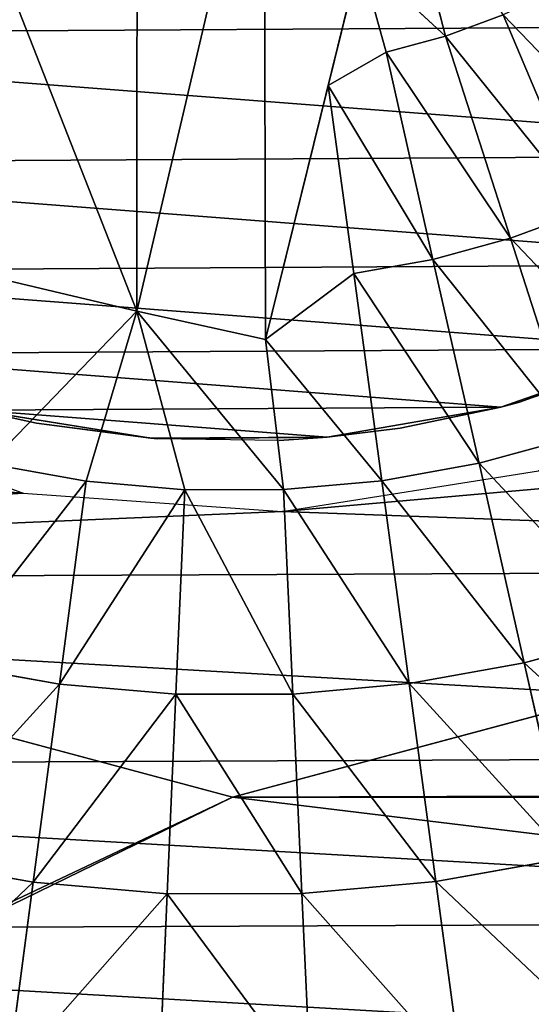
# Model space of a CAD drawing. Extents: x 0 to 602, y -131 to 3.
# Tile 57 of 167: x 260.745 to 261.464, y -9.344 to -7.96. Entities that reach past the tile are written whole.
import ezdxf

# ---------------------------------------------------------------- set-up
doc = ezdxf.new("R2010")
doc.units = 0
doc.header["$LTSCALE"] = 25.4
doc.layers.get('0').update_dxf_attribs({"color": 13, "linetype": 'CONTINUOUS'})

# ---------------------------------------------------------------- blocks, each defined once
blk = doc.blocks.new('PICASSO-LED-8131_STL')
at = {"color": 0}
for p, q in [((122.6675, 343.6709, 57.9276), (122.9354, 344.6709, 57.9276)), ((122.9354, 344.6709, 57.1276), (122.6675, 343.6709, 57.1276)), ((122.6675, 343.6709, 57.9276), (122.9354, 344.6709, 57.9276)), ((122.9354, 344.6709, 57.1276), (122.6675, 343.6709, 57.1276)), ((123.2851, 344.4766, 57.9121), (123.0948, 343.9652, 57.9121)), ((122.5811, 344.1374, 59.832), (122.548, 343.9512, 59.832)), ((122.5811, 344.1374, 59.832), (122.548, 343.9512, 59.832)), ((122.8551, 344.0761, 59.9544), (122.8264, 343.9144, 59.9544)), ((122.8551, 344.0761, 59.9544), (122.8264, 343.9144, 59.9544)), ((123.2112, 344.0305, 51.9121), (123.1719, 343.7859, 51.9121)), ((123.2112, 344.0305, 51.9121), (123.1719, 343.7859, 51.9121)), ((123.1931, 343.9468, 57.8121), (123.2112, 344.0305, 51.9121)), ((123.1931, 343.9468, 57.8121), (123.2112, 344.0305, 57.8121)), ((123.1931, 343.9468, 57.8121), (123.2112, 344.0305, 51.9121)), ((123.1359, 344.0133, 60.0594), (123.1117, 343.8766, 60.0594)), ((123.1359, 344.0133, 60.0594), (123.1117, 343.8766, 60.0594)), ((122.548, 343.9512, 59.832), (122.2776, 343.9869, 59.6926)), ((122.548, 343.9512, 59.832), (122.2776, 343.9869, 59.6926)), ((123.3503, 343.8055, 60.1336), (123.3932, 343.9856, 60.1368)), ((123.3503, 343.8055, 60.1336), (123.3932, 343.9856, 60.1368)), ((123.0948, 343.9652, 57.9121), (123.069, 343.6013, 57.9121)), ((122.548, 343.9512, 59.832), (122.5315, 343.7628, 59.832)), ((122.548, 343.9512, 59.832), (122.5315, 343.7628, 59.832)), ((122.8264, 343.9144, 59.9544), (122.548, 343.9512, 59.832)), ((122.8264, 343.9144, 59.9544), (122.548, 343.9512, 59.832)), ((123.1712, 343.7769, 57.8121), (123.1931, 343.9468, 57.8121)), ((123.1931, 343.9468, 57.8121), (123.1719, 343.7859, 51.9121)), ((123.1931, 343.9468, 57.8121), (123.1719, 343.7859, 51.9121)), ((122.8264, 343.9144, 59.9544), (122.8121, 343.7507, 59.9544)), ((122.8264, 343.9144, 59.9544), (122.8121, 343.7507, 59.9544)), ((123.1117, 343.8766, 60.0594), (122.8264, 343.9144, 59.9544)), ((123.1117, 343.8766, 60.0594), (122.8264, 343.9144, 59.9544)), ((123.1117, 343.8766, 60.0594), (123.0996, 343.7383, 60.0594)), ((123.1117, 343.8766, 60.0594), (123.0996, 343.7383, 60.0594)), ((123.1117, 343.8766, 60.0594), (123.3503, 343.8055, 60.1336)), ((123.1117, 343.8766, 60.0594), (123.3503, 343.8055, 60.1336)), ((123.0996, 343.7383, 60.0594), (123.3503, 343.8055, 60.1336)), ((123.0996, 343.7383, 60.0594), (123.3503, 343.8055, 60.1336)), ((123.0997, 343.5995, 60.0594), (123.3503, 343.8055, 60.1336)), ((123.0997, 343.5995, 60.0594), (123.3503, 343.8055, 60.1336)), ((123.3106, 343.6249, 60.1242), (123.3503, 343.8055, 60.1336)), ((123.3106, 343.6249, 60.1242), (123.3503, 343.8055, 60.1336)), ((123.1712, 343.7769, 57.8121), (123.1719, 343.7859, 51.9121)), ((123.1712, 343.7769, 57.8121), (123.1719, 343.7859, 51.9121)), ((123.1719, 343.7859, 51.9121), (123.1734, 343.5382, 51.9121)), ((123.1719, 343.7859, 51.9121), (123.1734, 343.5382, 51.9121)), ((122.5315, 343.7628, 59.832), (122.259, 343.7745, 59.6926)), ((122.5315, 343.7628, 59.832), (122.259, 343.7745, 59.6926)), ((123.1689, 343.6057, 57.8121), (123.1712, 343.7769, 57.8121)), ((123.1712, 343.7769, 57.8121), (123.1734, 343.5382, 51.9121)), ((123.1712, 343.7769, 57.8121), (123.1734, 343.5382, 51.9121)), ((122.8121, 343.7507, 59.9544), (122.5315, 343.7628, 59.832)), ((122.5315, 343.7628, 59.832), (122.5318, 343.5736, 59.832)), ((122.8121, 343.7507, 59.9544), (122.5315, 343.7628, 59.832)), ((122.5315, 343.7628, 59.832), (122.5318, 343.5736, 59.832)), ((123.0996, 343.7383, 60.0594), (122.8121, 343.7507, 59.9544)), ((122.8121, 343.7507, 59.9544), (122.8123, 343.5864, 59.9544)), ((123.0996, 343.7383, 60.0594), (122.8121, 343.7507, 59.9544)), ((122.8121, 343.7507, 59.9544), (122.8123, 343.5864, 59.9544)), ((123.0996, 343.7383, 60.0594), (123.0997, 343.5995, 60.0594)), ((123.0996, 343.7383, 60.0594), (123.0997, 343.5995, 60.0594)), ((122.9354, 342.6709, 57.9276), (122.6675, 343.6709, 57.9276)), ((122.6675, 343.6709, 57.1276), (122.9354, 342.6709, 57.1276)), ((122.6675, 343.6709, 57.9276), (122.6675, 343.6709, 57.1276)), ((122.6675, 343.6709, 57.9276), (122.6675, 343.6709, 57.1276)), ((122.9354, 342.6709, 57.9276), (122.6675, 343.6709, 57.9276)), ((122.6675, 343.6709, 57.1276), (122.9354, 342.6709, 57.1276)), ((123.0997, 343.5995, 60.0594), (123.3106, 343.6249, 60.1242)), ((123.0997, 343.5995, 60.0594), (123.3106, 343.6249, 60.1242)), ((123.1122, 343.4612, 60.0594), (123.3106, 343.6249, 60.1242)), ((123.1122, 343.4612, 60.0594), (123.3106, 343.6249, 60.1242)), ((123.3106, 343.6249, 60.1242), (123.4032, 343.5005, 60.1466)), ((123.6679, 343.5366, 60.2093), (123.3106, 343.6249, 60.1242)), ((123.3106, 343.6249, 60.1242), (123.4032, 343.5005, 60.1466)), ((123.3106, 343.6249, 60.1242), (124.0667, 343.4382, 58.5621)), ((123.3106, 343.6249, 60.1242), (124.0667, 343.4382, 58.5621)), ((123.6679, 343.5366, 60.2093), (123.3106, 343.6249, 60.1242)), ((123.1734, 343.5382, 57.8121), (123.1689, 343.6057, 57.8121)), ((123.1689, 343.6057, 57.8121), (123.1734, 343.5382, 51.9121)), ((123.1689, 343.6057, 57.8121), (123.1734, 343.5382, 51.9121)), ((123.0997, 343.5995, 60.0594), (122.8123, 343.5864, 59.9544)), ((123.0997, 343.5995, 60.0594), (122.8123, 343.5864, 59.9544)), ((123.069, 343.6013, 57.9121), (123.1263, 343.2411, 57.9121)), ((123.0997, 343.5995, 60.0594), (123.1122, 343.4612, 60.0594)), ((123.0997, 343.5995, 60.0594), (123.1122, 343.4612, 60.0594)), ((122.8123, 343.5864, 59.9544), (122.5318, 343.5736, 59.832)), ((122.8123, 343.5864, 59.9544), (122.5318, 343.5736, 59.832)), ((122.8123, 343.5864, 59.9544), (122.827, 343.4228, 59.9544)), ((122.8123, 343.5864, 59.9544), (122.827, 343.4228, 59.9544)), ((122.5318, 343.5736, 59.832), (122.2593, 343.5612, 59.6926)), ((122.5318, 343.5736, 59.832), (122.2593, 343.5612, 59.6926)), ((122.5318, 343.5736, 59.832), (122.5487, 343.3852, 59.832)), ((122.5318, 343.5736, 59.832), (122.5487, 343.3852, 59.832)), ((123.1734, 343.5382, 57.8121), (123.1734, 343.5382, 51.9121)), ((123.1734, 343.5382, 51.9121), (123.1861, 343.4353, 57.8121)), ((123.1861, 343.4353, 57.8121), (123.1734, 343.5382, 57.8121)), ((123.1734, 343.5382, 51.9121), (123.1861, 343.4353, 57.8121)), ((123.1734, 343.5382, 51.9121), (123.2156, 343.2941, 51.9121)), ((123.1734, 343.5382, 57.8121), (123.1734, 343.5382, 51.9121)), ((123.1734, 343.5382, 51.9121), (123.2156, 343.2941, 51.9121)), ((123.4032, 343.5005, 60.1466), (123.6679, 343.5366, 60.2093)), ((123.4032, 343.5005, 60.1466), (123.6679, 343.5366, 60.2093)), ((123.4232, 343.3894, 60.1466), (123.6679, 343.5366, 60.2093)), ((123.4232, 343.3894, 60.1466), (123.6679, 343.5366, 60.2093)), ((123.6679, 343.5366, 60.2093), (123.7143, 343.4552, 60.2157)), ((123.8487, 343.492, 60.2414), (123.6679, 343.5366, 60.2093)), ((123.6679, 343.5366, 60.2093), (123.7143, 343.4552, 60.2157)), ((123.8487, 343.492, 60.2414), (123.6679, 343.5366, 60.2093)), ((123.1122, 343.4612, 60.0594), (123.4032, 343.5005, 60.1466)), ((123.1122, 343.4612, 60.0594), (123.4032, 343.5005, 60.1466)), ((123.4032, 343.5005, 60.1466), (123.4232, 343.3894, 60.1466)), ((123.4032, 343.5005, 60.1466), (123.4232, 343.3894, 60.1466)), ((123.7143, 343.4552, 60.2157), (123.8487, 343.492, 60.2414)), ((123.7143, 343.4552, 60.2157), (123.8487, 343.492, 60.2414)), ((123.7371, 343.3719, 60.2157), (123.8487, 343.492, 60.2414)), ((123.7371, 343.3719, 60.2157), (123.8487, 343.492, 60.2414)), ((123.1122, 343.4612, 60.0594), (122.827, 343.4228, 59.9544)), ((123.1122, 343.4612, 60.0594), (122.827, 343.4228, 59.9544)), ((123.1122, 343.4612, 60.0594), (123.1368, 343.3246, 60.0594)), ((123.1122, 343.4612, 60.0594), (123.1368, 343.3246, 60.0594)), ((123.4232, 343.3894, 60.1466), (123.7143, 343.4552, 60.2157)), ((123.4232, 343.3894, 60.1466), (123.7143, 343.4552, 60.2157)), ((123.7143, 343.4552, 60.2157), (123.7371, 343.3719, 60.2157)), ((123.7143, 343.4552, 60.2157), (123.7371, 343.3719, 60.2157)), ((123.7371, 343.3719, 60.2157), (124.0305, 343.4471, 60.2663)), ((123.7371, 343.3719, 60.2157), (124.0305, 343.4471, 60.2663)), ((123.2156, 343.2941, 51.9121), (123.1861, 343.4353, 57.8121)), ((123.2156, 343.2941, 51.9121), (123.1861, 343.4353, 57.8121)), ((123.2156, 343.2941, 57.8121), (123.1861, 343.4353, 57.8121)), ((122.827, 343.4228, 59.9544), (122.5487, 343.3852, 59.832)), ((122.827, 343.4228, 59.9544), (122.5487, 343.3852, 59.832)), ((122.827, 343.4228, 59.9544), (122.8561, 343.2611, 59.9544)), ((122.827, 343.4228, 59.9544), (122.8561, 343.2611, 59.9544)), ((122.5487, 343.3852, 59.832), (122.2784, 343.3488, 59.6926)), ((122.5487, 343.3852, 59.832), (122.2784, 343.3488, 59.6926)), ((122.5487, 343.3852, 59.832), (122.5823, 343.1991, 59.832)), ((122.5487, 343.3852, 59.832), (122.5823, 343.1991, 59.832)), ((123.1368, 343.3246, 60.0594), (123.4232, 343.3894, 60.1466)), ((123.1368, 343.3246, 60.0594), (123.4232, 343.3894, 60.1466)), ((123.4232, 343.3894, 60.1466), (123.453, 343.2805, 60.1466)), ((123.4232, 343.3894, 60.1466), (123.453, 343.2805, 60.1466)), ((123.453, 343.2805, 60.1466), (123.7371, 343.3719, 60.2157)), ((123.453, 343.2805, 60.1466), (123.7371, 343.3719, 60.2157)), ((123.7371, 343.3719, 60.2157), (123.7672, 343.2908, 60.2157)), ((123.7371, 343.3719, 60.2157), (123.7672, 343.2908, 60.2157)), ((123.1368, 343.3246, 60.0594), (122.8561, 343.2611, 59.9544)), ((123.1368, 343.3246, 60.0594), (122.8561, 343.2611, 59.9544)), ((123.1368, 343.3246, 60.0594), (123.1734, 343.1906, 60.0594)), ((123.1368, 343.3246, 60.0594), (123.1734, 343.1906, 60.0594)), ((123.2226, 343.2679, 57.8121), (123.2156, 343.2941, 51.9121)), ((123.2156, 343.2941, 51.9121), (123.2974, 343.0602, 51.9121)), ((123.2156, 343.2941, 51.9121), (123.2156, 343.2941, 57.8121)), ((123.2156, 343.2941, 51.9121), (123.2156, 343.2941, 57.8121)), ((123.2226, 343.2679, 57.8121), (123.2156, 343.2941, 51.9121)), ((123.2226, 343.2679, 57.8121), (123.2156, 343.2941, 57.8121)), ((123.2156, 343.2941, 51.9121), (123.2974, 343.0602, 51.9121)), ((123.4922, 343.1747, 60.1466), (123.7672, 343.2908, 60.2157)), ((123.4922, 343.1747, 60.1466), (123.7672, 343.2908, 60.2157)), ((123.1734, 343.1906, 60.0594), (123.453, 343.2805, 60.1466)), ((123.1734, 343.1906, 60.0594), (123.453, 343.2805, 60.1466)), ((123.453, 343.2805, 60.1466), (123.4922, 343.1747, 60.1466)), ((123.453, 343.2805, 60.1466), (123.4922, 343.1747, 60.1466)), ((122.8561, 343.2611, 59.9544), (122.5823, 343.1991, 59.832)), ((122.8561, 343.2611, 59.9544), (122.5823, 343.1991, 59.832)), ((122.8561, 343.2611, 59.9544), (122.8995, 343.1026, 59.9544)), ((122.8561, 343.2611, 59.9544), (122.8995, 343.1026, 59.9544)), ((123.278, 343.1059, 57.8121), (123.2226, 343.2679, 57.8121)), ((123.2226, 343.2679, 57.8121), (123.2974, 343.0602, 51.9121)), ((123.2226, 343.2679, 57.8121), (123.2974, 343.0602, 51.9121))]:
    blk.add_line(p, q, dxfattribs=at)
mesh = blk.add_polyface(dxfattribs=at)
corners = [(109.6675, 236.1709, 57.9276), (122.6675, 263.6709, 57.9276), (109.6675, 371.1709, 57.9276), (122.9354, 262.6709, 57.9276), (134.6675, 236.1709, 57.9276), (123.6675, 261.9389, 57.9276), (124.6675, 261.6709, 57.9276), (125.6675, 261.9389, 57.9276), (126.3995, 262.6709, 57.9276), (126.6675, 263.6709, 57.9276), (126.6675, 343.6709, 57.9276), (122.9354, 344.6709, 57.9276), (134.6675, 371.1709, 57.9276), (122.6675, 343.6709, 57.9276), (123.6675, 345.403, 57.9276), (124.6675, 345.6709, 57.9276), (125.6675, 345.403, 57.9276), (126.3995, 344.6709, 57.9276), (122.9354, 264.6709, 57.9276), (122.9354, 342.6709, 57.9276), (123.6675, 341.9389, 57.9276), (123.6675, 265.403, 57.9276), (124.6675, 341.6709, 57.9276), (124.6675, 265.6709, 57.9276), (125.6675, 341.9389, 57.9276), (125.6675, 265.403, 57.9276), (126.3995, 342.6709, 57.9276), (126.3995, 264.6709, 57.9276)]
mesh.append_faces([[corners[k] for k in face] for face in [(0, 1, 2), (1, 0, 3), (3, 4, 5), (5, 4, 6), (6, 4, 7), (7, 4, 8), (8, 4, 9), (2, 11, 12), (11, 2, 13), (12, 10, 4), (18, 13, 1), (13, 18, 19), (19, 18, 20), (20, 21, 22), (22, 23, 24), (24, 25, 26), (26, 9, 10)]], dxfattribs={"vtx0": -1, "vtx1": -1, "color": 0})
mesh.append_faces([[corners[k] for k in face] for face in [(9, 4, 10), (13, 2, 1)]], dxfattribs={"vtx0": -1, "vtx1": -1, "vtx2": -1, "color": 0})
mesh.append_faces([[corners[k] for k in face] for face in [(3, 0, 4), (12, 11, 14), (12, 14, 15), (12, 15, 16), (12, 16, 17), (12, 17, 10), (20, 18, 21), (22, 21, 23), (24, 23, 25), (26, 25, 27), (26, 27, 9)]], dxfattribs={"vtx0": -1, "vtx2": -1, "color": 0})
mesh = blk.add_polyface(dxfattribs=at)
corners = [(134.6675, 371.1709, 0.9276), (109.6675, 236.1709, 0.9276), (109.6675, 371.1709, 0.9276), (134.6675, 236.1709, 0.9276)]
mesh.append_faces([[corners[k] for k in face] for face in [(0, 1, 2), (1, 0, 3)]], dxfattribs={"vtx0": -1, "color": 0})
mesh = blk.add_polyface(dxfattribs=at)
corners = [(109.6675, 370.3709, 57.1276), (122.6675, 343.6709, 57.1276), (109.6675, 236.9709, 57.1276), (122.9354, 344.6709, 57.1276), (134.6675, 370.3709, 57.1276), (123.6675, 345.403, 57.1276), (124.6675, 345.6709, 57.1276), (125.6675, 345.403, 57.1276), (126.3995, 344.6709, 57.1276), (126.6675, 343.6709, 57.1276), (126.6675, 263.6709, 57.1276), (122.9354, 262.6709, 57.1276), (134.6675, 236.9709, 57.1276), (122.6675, 263.6709, 57.1276), (123.6675, 261.9389, 57.1276), (124.6675, 261.6709, 57.1276), (125.6675, 261.9389, 57.1276), (126.3995, 262.6709, 57.1276), (122.9354, 342.6709, 57.1276), (122.9354, 264.6709, 57.1276), (123.6675, 341.9389, 57.1276), (123.6675, 265.403, 57.1276), (124.6675, 341.6709, 57.1276), (124.6675, 265.6709, 57.1276), (125.6675, 341.9389, 57.1276), (125.6675, 265.403, 57.1276), (126.3995, 342.6709, 57.1276), (126.3995, 264.6709, 57.1276)]
mesh.append_faces([[corners[k] for k in face] for face in [(0, 1, 2), (1, 0, 3), (3, 4, 5), (5, 4, 6), (6, 4, 7), (7, 4, 8), (8, 4, 9), (2, 11, 12), (11, 2, 13), (12, 10, 4), (18, 13, 1), (13, 18, 19), (19, 20, 21), (21, 22, 23), (23, 24, 25), (25, 26, 27), (27, 9, 10)]], dxfattribs={"vtx0": -1, "vtx1": -1, "color": 0})
mesh.append_faces([[corners[k] for k in face] for face in [(9, 4, 10), (13, 2, 1)]], dxfattribs={"vtx0": -1, "vtx1": -1, "vtx2": -1, "color": 0})
mesh.append_faces([[corners[k] for k in face] for face in [(3, 0, 4), (12, 11, 14), (12, 14, 15), (12, 15, 16), (12, 16, 17), (12, 17, 10), (19, 18, 20), (21, 20, 22), (23, 22, 24), (25, 24, 26), (27, 26, 9)]], dxfattribs={"vtx0": -1, "vtx2": -1, "color": 0})
mesh = blk.add_polyface(dxfattribs=at)
corners = [(134.6675, 236.9709, 1.7276), (109.6675, 370.3709, 1.7276), (109.6675, 236.9709, 1.7276), (134.6675, 370.3709, 1.7276)]
mesh.append_faces([[corners[k] for k in face] for face in [(0, 1, 2), (1, 0, 3)]], dxfattribs={"vtx0": -1, "color": 0})
mesh = blk.add_polyface(dxfattribs=at)
corners = [(121.913, 344.1735, 57.9121), (121.8736, 343.4865, 57.9121), (121.8721, 343.8312, 57.9121), (121.9174, 343.1445, 57.9121), (121.9956, 344.5082, 57.9121), (122.0029, 342.8106, 57.9121), (122.1188, 344.8302, 57.9121), (122.1289, 342.4897, 57.9121), (122.2805, 345.1346, 57.9121), (122.2933, 342.1866, 57.9121), (122.4785, 345.4169, 57.9121), (122.4937, 341.9061, 57.9121), (122.7096, 345.6726, 57.9121), (122.727, 341.6524, 57.9121), (122.9705, 345.8981, 57.9121), (122.9898, 341.4292, 57.9121), (123.069, 343.6013, 57.9121), (123.0948, 343.9652, 57.9121), (123.257, 346.0897, 57.9121), (123.2851, 344.4766, 57.9121), (123.565, 346.2447, 57.9121), (123.6363, 344.8943, 57.9121), (123.8896, 346.3607, 57.9121), (124.1073, 345.1696, 57.9121), (124.226, 346.4359, 57.9121), (124.6436, 345.2708, 57.9121), (124.5692, 346.4692, 57.9121), (124.9138, 346.4601, 57.9121), (125.1826, 345.1858, 57.9121), (125.2547, 346.4087, 57.9121), (125.6617, 344.9246, 57.9121), (125.5867, 346.3157, 57.9121), (125.9047, 346.1827, 57.9121), (126.0251, 344.5175, 57.9121), (126.204, 346.0117, 57.9121), (126.2307, 344.0121, 57.9121), (126.48, 345.8051, 57.9121), (126.2544, 343.4669, 57.9121), (123.278, 341.24, 57.9121), (123.1263, 343.2411, 57.9121), (123.2637, 342.9032, 57.9121), (123.4741, 342.6052, 57.9121), (123.5872, 341.0877, 57.9121), (123.9016, 342.2661, 57.9121), (123.9129, 340.9745, 57.9121), (124.4183, 342.0905, 57.9121), (124.25, 340.9022, 57.9121), (124.5934, 340.8719, 57.9121), (124.7827, 342.0751, 57.9121), (124.9379, 340.884, 57.9121), (125.3123, 342.2066, 57.9121), (125.2783, 340.9384, 57.9121), (125.6095, 341.0341, 57.9121), (125.475, 342.2896, 57.9121), (125.8922, 342.6414, 57.9121), (125.9264, 341.1699, 57.9121), (126.167, 343.1128, 57.9121), (126.2242, 341.3435, 57.9121), (126.4984, 341.5525, 57.9121), (126.7285, 345.5662, 57.9121), (126.7448, 341.7935, 57.9121), (126.9458, 345.2986, 57.9121), (126.9598, 342.063, 57.9121), (127.1286, 345.0062, 57.9121), (127.14, 342.3569, 57.9121), (127.274, 344.6937, 57.9121), (127.2828, 342.6707, 57.9121), (127.3799, 344.3656, 57.9121), (127.3858, 342.9997, 57.9121), (127.4448, 344.027, 57.9121), (127.4477, 343.3388, 57.9121), (127.4675, 343.683, 57.9121)]
mesh.append_faces([[corners[k] for k in face] for face in [(0, 1, 2), (70, 69, 71)]], dxfattribs={"vtx0": -1, "color": 0})
mesh.append_faces([[corners[k] for k in face] for face in [(1, 0, 3), (3, 4, 5), (5, 6, 7), (7, 8, 9), (9, 10, 11), (11, 12, 13), (13, 14, 15), (16, 14, 17), (17, 18, 19), (19, 20, 21), (21, 22, 23), (23, 24, 25), (25, 27, 28), (28, 29, 30), (30, 32, 33), (33, 34, 35), (35, 36, 37), (38, 41, 42), (42, 43, 44), (44, 45, 46), (46, 45, 47), (47, 48, 49), (49, 50, 51), (51, 50, 52), (52, 54, 55), (55, 56, 57), (57, 37, 58), (58, 59, 60), (60, 61, 62), (62, 63, 64), (64, 65, 66), (66, 67, 68), (68, 69, 70)]], dxfattribs={"vtx0": -1, "vtx1": -1, "color": 0})
mesh.append_faces([[corners[k] for k in face] for face in [(15, 14, 16), (58, 37, 36)]], dxfattribs={"vtx0": -1, "vtx1": -1, "vtx2": -1, "color": 0})
mesh.append_faces([[corners[k] for k in face] for face in [(3, 0, 4), (5, 4, 6), (7, 6, 8), (9, 8, 10), (11, 10, 12), (13, 12, 14), (17, 14, 18), (19, 18, 20), (21, 20, 22), (23, 22, 24), (25, 24, 26), (25, 26, 27), (28, 27, 29), (30, 29, 31), (30, 31, 32), (33, 32, 34), (35, 34, 36), (16, 38, 15), (38, 16, 39), (38, 39, 40), (38, 40, 41), (42, 41, 43), (44, 43, 45), (47, 45, 48), (49, 48, 50), (52, 50, 53), (52, 53, 54), (55, 54, 56), (57, 56, 37), (58, 36, 59), (60, 59, 61), (62, 61, 63), (64, 63, 65), (66, 65, 67), (68, 67, 69)]], dxfattribs={"vtx0": -1, "vtx2": -1, "color": 0})
mesh = blk.add_polyface(dxfattribs=at)
corners = [(123.2112, 344.0305, 51.9121), (123.1734, 343.5382, 51.9121), (123.1719, 343.7859, 51.9121), (123.2156, 343.2941, 51.9121), (123.2903, 344.2653, 51.9121), (123.2974, 343.0602, 51.9121), (123.4069, 344.4839, 51.9121), (123.4166, 342.843, 51.9121), (123.5579, 344.6803, 51.9121), (123.57, 342.6485, 51.9121), (123.7392, 344.8492, 51.9121), (123.7532, 342.4818, 51.9121), (123.9457, 344.9859, 51.9121), (123.9614, 342.3475, 51.9121), (124.172, 345.0867, 51.9121), (124.1889, 342.2493, 51.9121), (124.4118, 345.149, 51.9121), (124.4294, 342.1899, 51.9121), (124.6586, 345.1709, 51.9121), (124.6764, 342.171, 51.9121), (124.9056, 345.1519, 51.9121), (124.9232, 342.1929, 51.9121), (125.1461, 345.0925, 51.9121), (125.163, 342.2551, 51.9121), (125.3736, 344.9944, 51.9121), (125.3892, 342.356, 51.9121), (125.5818, 344.8601, 51.9121), (125.5958, 342.4927, 51.9121), (125.765, 344.6934, 51.9121), (125.7771, 342.6616, 51.9121), (125.9183, 344.4988, 51.9121), (125.9281, 342.858, 51.9121), (126.0375, 344.2816, 51.9121), (126.0447, 343.0765, 51.9121), (126.1194, 344.0478, 51.9121), (126.1237, 343.3113, 51.9121), (126.1616, 343.8037, 51.9121), (126.1631, 343.5559, 51.9121)]
mesh.append_faces([[corners[k] for k in face] for face in [(0, 1, 2), (35, 36, 37)]], dxfattribs={"vtx0": -1, "color": 0})
mesh.append_faces([[corners[k] for k in face] for face in [(1, 0, 3), (3, 4, 5), (5, 6, 7), (7, 8, 9), (9, 10, 11), (11, 12, 13), (13, 14, 15), (15, 16, 17), (17, 18, 19), (19, 20, 21), (21, 22, 23), (23, 24, 25), (25, 26, 27), (27, 28, 29), (29, 30, 31), (31, 32, 33), (33, 34, 35)]], dxfattribs={"vtx0": -1, "vtx1": -1, "color": 0})
mesh.append_faces([[corners[k] for k in face] for face in [(3, 0, 4), (5, 4, 6), (7, 6, 8), (9, 8, 10), (11, 10, 12), (13, 12, 14), (15, 14, 16), (17, 16, 18), (19, 18, 20), (21, 20, 22), (23, 22, 24), (25, 24, 26), (27, 26, 28), (29, 28, 30), (31, 30, 32), (33, 32, 34), (35, 34, 36)]], dxfattribs={"vtx0": -1, "vtx2": -1, "color": 0})
mesh = blk.add_polyface(dxfattribs=at)
corners = [(122.9354, 344.6709, 57.1276), (122.6675, 343.6709, 57.9276), (122.6675, 343.6709, 57.1276), (122.9354, 344.6709, 57.9276)]
mesh.append_faces([[corners[k] for k in face] for face in [(0, 1, 2), (1, 0, 3)]], dxfattribs={"vtx0": -1, "color": 0})
mesh = blk.add_polyface(dxfattribs=at)
corners = [(124.1133, 343.6267, 58.5621), (123.3106, 343.6249, 60.1242), (124.0667, 343.4382, 58.5621), (123.3503, 343.8055, 60.1336), (124.1232, 343.8053, 58.6286), (124.2441, 344.1566, 58.5621), (123.3932, 343.9856, 60.1368), (123.4391, 344.1649, 60.1336), (123.4879, 344.3433, 60.1242)]
mesh.append_faces([[corners[k] for k in face] for face in [(0, 1, 2), (7, 5, 8)]], dxfattribs={"vtx0": -1, "color": 0})
mesh.append_faces([[corners[k] for k in face] for face in [(1, 0, 3), (3, 5, 6), (6, 5, 7)]], dxfattribs={"vtx0": -1, "vtx1": -1, "color": 0})
mesh.append_faces([[corners[k] for k in face] for face in [(3, 0, 4), (3, 4, 5)]], dxfattribs={"vtx0": -1, "vtx2": -1, "color": 0})
mesh = blk.add_polyface(dxfattribs=at)
corners = [(122.548, 343.9512, 59.832), (122.3149, 344.1969, 59.6926), (122.2776, 343.9869, 59.6926), (122.5811, 344.1374, 59.832)]
mesh.append_faces([[corners[k] for k in face] for face in [(0, 1, 2), (1, 0, 3)]], dxfattribs={"vtx0": -1, "color": 0})
mesh = blk.add_polyface(dxfattribs=at)
corners = [(122.8264, 343.9144, 59.9544), (122.5811, 344.1374, 59.832), (122.548, 343.9512, 59.832), (122.8551, 344.0761, 59.9544)]
mesh.append_faces([[corners[k] for k in face] for face in [(0, 1, 2), (1, 0, 3)]], dxfattribs={"vtx0": -1, "color": 0})
mesh = blk.add_polyface(dxfattribs=at)
corners = [(123.1117, 343.8766, 60.0594), (122.8551, 344.0761, 59.9544), (122.8264, 343.9144, 59.9544), (123.1359, 344.0133, 60.0594)]
mesh.append_faces([[corners[k] for k in face] for face in [(0, 1, 2), (1, 0, 3)]], dxfattribs={"vtx0": -1, "color": 0})
mesh = blk.add_polyface(dxfattribs=at)
corners = [(123.2112, 344.0305, 51.9121), (123.1719, 343.7859, 51.9121), (123.1931, 343.9468, 57.8121)]
mesh.append_faces([[corners[k] for k in face] for face in [(0, 1, 2)]], dxfattribs={"color": 0})
mesh = blk.add_polyface(dxfattribs=at)
corners = [(123.2112, 344.0305, 51.9121), (123.1931, 343.9468, 57.8121), (123.2112, 344.0305, 57.8121)]
mesh.append_faces([[corners[k] for k in face] for face in [(0, 1, 2)]], dxfattribs={"color": 0})
mesh = blk.add_polyface(dxfattribs=at)
corners = [(123.3503, 343.8055, 60.1336), (123.1359, 344.0133, 60.0594), (123.1117, 343.8766, 60.0594), (123.3932, 343.9856, 60.1368)]
mesh.append_faces([[corners[k] for k in face] for face in [(0, 1, 2), (1, 0, 3)]], dxfattribs={"vtx0": -1, "color": 0})
mesh = blk.add_polyface(dxfattribs=at)
corners = [(122.5315, 343.7628, 59.832), (122.2776, 343.9869, 59.6926), (122.259, 343.7745, 59.6926), (122.548, 343.9512, 59.832)]
mesh.append_faces([[corners[k] for k in face] for face in [(0, 1, 2), (1, 0, 3)]], dxfattribs={"vtx0": -1, "color": 0})
mesh = blk.add_polyface(dxfattribs=at)
corners = [(122.8121, 343.7507, 59.9544), (122.548, 343.9512, 59.832), (122.5315, 343.7628, 59.832), (122.8264, 343.9144, 59.9544)]
mesh.append_faces([[corners[k] for k in face] for face in [(0, 1, 2), (1, 0, 3)]], dxfattribs={"vtx0": -1, "color": 0})
mesh = blk.add_polyface(dxfattribs=at)
corners = [(123.1931, 343.9468, 57.8121), (123.1719, 343.7859, 51.9121), (123.1712, 343.7769, 57.8121)]
mesh.append_faces([[corners[k] for k in face] for face in [(0, 1, 2)]], dxfattribs={"color": 0})
mesh = blk.add_polyface(dxfattribs=at)
corners = [(123.0996, 343.7383, 60.0594), (122.8264, 343.9144, 59.9544), (122.8121, 343.7507, 59.9544), (123.1117, 343.8766, 60.0594)]
mesh.append_faces([[corners[k] for k in face] for face in [(0, 1, 2), (1, 0, 3)]], dxfattribs={"vtx0": -1, "color": 0})
mesh = blk.add_polyface(dxfattribs=at)
corners = [(123.3503, 343.8055, 60.1336), (123.1117, 343.8766, 60.0594), (123.0996, 343.7383, 60.0594)]
mesh.append_faces([[corners[k] for k in face] for face in [(0, 1, 2)]], dxfattribs={"color": 0})
mesh = blk.add_polyface(dxfattribs=at)
corners = [(123.3503, 343.8055, 60.1336), (123.0996, 343.7383, 60.0594), (123.0997, 343.5995, 60.0594)]
mesh.append_faces([[corners[k] for k in face] for face in [(0, 1, 2)]], dxfattribs={"color": 0})
mesh = blk.add_polyface(dxfattribs=at)
corners = [(123.3503, 343.8055, 60.1336), (123.0997, 343.5995, 60.0594), (123.3106, 343.6249, 60.1242)]
mesh.append_faces([[corners[k] for k in face] for face in [(0, 1, 2)]], dxfattribs={"color": 0})
mesh = blk.add_polyface(dxfattribs=at)
corners = [(123.1719, 343.7859, 51.9121), (123.1734, 343.5382, 51.9121), (123.1712, 343.7769, 57.8121)]
mesh.append_faces([[corners[k] for k in face] for face in [(0, 1, 2)]], dxfattribs={"color": 0})
mesh = blk.add_polyface(dxfattribs=at)
corners = [(122.2593, 343.5612, 59.6926), (122.5315, 343.7628, 59.832), (122.259, 343.7745, 59.6926), (122.5318, 343.5736, 59.832)]
mesh.append_faces([[corners[k] for k in face] for face in [(0, 1, 2), (1, 0, 3)]], dxfattribs={"vtx0": -1, "color": 0})
mesh = blk.add_polyface(dxfattribs=at)
corners = [(123.1712, 343.7769, 57.8121), (123.1734, 343.5382, 51.9121), (123.1689, 343.6057, 57.8121)]
mesh.append_faces([[corners[k] for k in face] for face in [(0, 1, 2)]], dxfattribs={"color": 0})
mesh = blk.add_polyface(dxfattribs=at)
corners = [(122.5318, 343.5736, 59.832), (122.8121, 343.7507, 59.9544), (122.5315, 343.7628, 59.832), (122.8123, 343.5864, 59.9544)]
mesh.append_faces([[corners[k] for k in face] for face in [(0, 1, 2), (1, 0, 3)]], dxfattribs={"vtx0": -1, "color": 0})
mesh = blk.add_polyface(dxfattribs=at)
corners = [(122.8123, 343.5864, 59.9544), (123.0996, 343.7383, 60.0594), (122.8121, 343.7507, 59.9544), (123.0997, 343.5995, 60.0594)]
mesh.append_faces([[corners[k] for k in face] for face in [(0, 1, 2), (1, 0, 3)]], dxfattribs={"vtx0": -1, "color": 0})
mesh = blk.add_polyface(dxfattribs=at)
corners = [(122.6675, 343.6709, 57.1276), (122.9354, 342.6709, 57.9276), (122.9354, 342.6709, 57.1276), (122.6675, 343.6709, 57.9276)]
mesh.append_faces([[corners[k] for k in face] for face in [(0, 1, 2), (1, 0, 3)]], dxfattribs={"vtx0": -1, "color": 0})
mesh = blk.add_polyface(dxfattribs=at)
corners = [(123.3106, 343.6249, 60.1242), (123.0997, 343.5995, 60.0594), (123.1122, 343.4612, 60.0594)]
mesh.append_faces([[corners[k] for k in face] for face in [(0, 1, 2)]], dxfattribs={"color": 0})
mesh = blk.add_polyface(dxfattribs=at)
corners = [(123.4032, 343.5005, 60.1466), (123.3106, 343.6249, 60.1242), (123.1122, 343.4612, 60.0594)]
mesh.append_faces([[corners[k] for k in face] for face in [(0, 1, 2)]], dxfattribs={"color": 0})
mesh = blk.add_polyface(dxfattribs=at)
corners = [(123.6679, 343.5366, 60.2093), (123.3106, 343.6249, 60.1242), (123.4032, 343.5005, 60.1466)]
mesh.append_faces([[corners[k] for k in face] for face in [(0, 1, 2)]], dxfattribs={"color": 0})
mesh = blk.add_polyface(dxfattribs=at)
corners = [(123.3106, 343.6249, 60.1242), (124.1759, 343.4112, 58.5621), (124.0667, 343.4382, 58.5621), (124.0305, 343.4471, 60.2663), (123.6679, 343.5366, 60.2093), (123.8487, 343.492, 60.2414)]
mesh.append_faces([[corners[k] for k in face] for face in [(0, 1, 2), (3, 4, 5)]], dxfattribs={"vtx0": -1, "color": 0})
mesh.append_faces([[corners[k] for k in face] for face in [(1, 0, 3)]], dxfattribs={"vtx0": -1, "vtx1": -1, "color": 0})
mesh.append_faces([[corners[k] for k in face] for face in [(3, 0, 4)]], dxfattribs={"vtx0": -1, "vtx2": -1, "color": 0})
mesh = blk.add_polyface(dxfattribs=at)
corners = [(123.1689, 343.6057, 57.8121), (123.1734, 343.5382, 51.9121), (123.1734, 343.5382, 57.8121)]
mesh.append_faces([[corners[k] for k in face] for face in [(0, 1, 2)]], dxfattribs={"color": 0})
mesh = blk.add_polyface(dxfattribs=at)
corners = [(122.827, 343.4228, 59.9544), (123.0997, 343.5995, 60.0594), (122.8123, 343.5864, 59.9544), (123.1122, 343.4612, 60.0594)]
mesh.append_faces([[corners[k] for k in face] for face in [(0, 1, 2), (1, 0, 3)]], dxfattribs={"vtx0": -1, "color": 0})
mesh = blk.add_polyface(dxfattribs=at)
corners = [(122.5487, 343.3852, 59.832), (122.8123, 343.5864, 59.9544), (122.5318, 343.5736, 59.832), (122.827, 343.4228, 59.9544)]
mesh.append_faces([[corners[k] for k in face] for face in [(0, 1, 2), (1, 0, 3)]], dxfattribs={"vtx0": -1, "color": 0})
mesh = blk.add_polyface(dxfattribs=at)
corners = [(122.2784, 343.3488, 59.6926), (122.5318, 343.5736, 59.832), (122.2593, 343.5612, 59.6926), (122.5487, 343.3852, 59.832)]
mesh.append_faces([[corners[k] for k in face] for face in [(0, 1, 2), (1, 0, 3)]], dxfattribs={"vtx0": -1, "color": 0})
mesh = blk.add_polyface(dxfattribs=at)
corners = [(123.1734, 343.5382, 51.9121), (123.1861, 343.4353, 57.8121), (123.1734, 343.5382, 57.8121)]
mesh.append_faces([[corners[k] for k in face] for face in [(0, 1, 2)]], dxfattribs={"color": 0})
mesh = blk.add_polyface(dxfattribs=at)
corners = [(123.1734, 343.5382, 51.9121), (123.2156, 343.2941, 51.9121), (123.1861, 343.4353, 57.8121)]
mesh.append_faces([[corners[k] for k in face] for face in [(0, 1, 2)]], dxfattribs={"color": 0})
mesh = blk.add_polyface(dxfattribs=at)
corners = [(123.6679, 343.5366, 60.2093), (123.4032, 343.5005, 60.1466), (123.4232, 343.3894, 60.1466)]
mesh.append_faces([[corners[k] for k in face] for face in [(0, 1, 2)]], dxfattribs={"color": 0})
mesh = blk.add_polyface(dxfattribs=at)
corners = [(123.7143, 343.4552, 60.2157), (123.6679, 343.5366, 60.2093), (123.4232, 343.3894, 60.1466)]
mesh.append_faces([[corners[k] for k in face] for face in [(0, 1, 2)]], dxfattribs={"color": 0})
mesh = blk.add_polyface(dxfattribs=at)
corners = [(123.8487, 343.492, 60.2414), (123.6679, 343.5366, 60.2093), (123.7143, 343.4552, 60.2157)]
mesh.append_faces([[corners[k] for k in face] for face in [(0, 1, 2)]], dxfattribs={"color": 0})
mesh = blk.add_polyface(dxfattribs=at)
corners = [(123.1368, 343.3246, 60.0594), (123.4032, 343.5005, 60.1466), (123.1122, 343.4612, 60.0594), (123.4232, 343.3894, 60.1466)]
mesh.append_faces([[corners[k] for k in face] for face in [(0, 1, 2), (1, 0, 3)]], dxfattribs={"vtx0": -1, "color": 0})
mesh = blk.add_polyface(dxfattribs=at)
corners = [(123.8487, 343.492, 60.2414), (123.7143, 343.4552, 60.2157), (123.7371, 343.3719, 60.2157)]
mesh.append_faces([[corners[k] for k in face] for face in [(0, 1, 2)]], dxfattribs={"color": 0})
mesh = blk.add_polyface(dxfattribs=at)
corners = [(124.0305, 343.4471, 60.2663), (123.8487, 343.492, 60.2414), (123.7371, 343.3719, 60.2157)]
mesh.append_faces([[corners[k] for k in face] for face in [(0, 1, 2)]], dxfattribs={"color": 0})
mesh = blk.add_polyface(dxfattribs=at)
corners = [(122.8561, 343.2611, 59.9544), (123.1122, 343.4612, 60.0594), (122.827, 343.4228, 59.9544), (123.1368, 343.3246, 60.0594)]
mesh.append_faces([[corners[k] for k in face] for face in [(0, 1, 2), (1, 0, 3)]], dxfattribs={"vtx0": -1, "color": 0})
mesh = blk.add_polyface(dxfattribs=at)
corners = [(123.453, 343.2805, 60.1466), (123.7143, 343.4552, 60.2157), (123.4232, 343.3894, 60.1466), (123.7371, 343.3719, 60.2157)]
mesh.append_faces([[corners[k] for k in face] for face in [(0, 1, 2), (1, 0, 3)]], dxfattribs={"vtx0": -1, "color": 0})
mesh = blk.add_polyface(dxfattribs=at)
corners = [(124.0305, 343.4471, 60.2663), (123.7371, 343.3719, 60.2157), (123.7672, 343.2908, 60.2157)]
mesh.append_faces([[corners[k] for k in face] for face in [(0, 1, 2)]], dxfattribs={"color": 0})
mesh = blk.add_polyface(dxfattribs=at)
corners = [(123.1861, 343.4353, 57.8121), (123.2156, 343.2941, 51.9121), (123.2156, 343.2941, 57.8121)]
mesh.append_faces([[corners[k] for k in face] for face in [(0, 1, 2)]], dxfattribs={"color": 0})
mesh = blk.add_polyface(dxfattribs=at)
corners = [(122.5823, 343.1991, 59.832), (122.827, 343.4228, 59.9544), (122.5487, 343.3852, 59.832), (122.8561, 343.2611, 59.9544)]
mesh.append_faces([[corners[k] for k in face] for face in [(0, 1, 2), (1, 0, 3)]], dxfattribs={"vtx0": -1, "color": 0})
mesh = blk.add_polyface(dxfattribs=at)
corners = [(122.3162, 343.1389, 59.6926), (122.5487, 343.3852, 59.832), (122.2784, 343.3488, 59.6926), (122.5823, 343.1991, 59.832)]
mesh.append_faces([[corners[k] for k in face] for face in [(0, 1, 2), (1, 0, 3)]], dxfattribs={"vtx0": -1, "color": 0})
mesh = blk.add_polyface(dxfattribs=at)
corners = [(123.1734, 343.1906, 60.0594), (123.4232, 343.3894, 60.1466), (123.1368, 343.3246, 60.0594), (123.453, 343.2805, 60.1466)]
mesh.append_faces([[corners[k] for k in face] for face in [(0, 1, 2), (1, 0, 3)]], dxfattribs={"vtx0": -1, "color": 0})
mesh = blk.add_polyface(dxfattribs=at)
corners = [(123.4922, 343.1747, 60.1466), (123.7371, 343.3719, 60.2157), (123.453, 343.2805, 60.1466), (123.7672, 343.2908, 60.2157)]
mesh.append_faces([[corners[k] for k in face] for face in [(0, 1, 2), (1, 0, 3)]], dxfattribs={"vtx0": -1, "color": 0})
mesh = blk.add_polyface(dxfattribs=at)
corners = [(122.8995, 343.1026, 59.9544), (123.1368, 343.3246, 60.0594), (122.8561, 343.2611, 59.9544), (123.1734, 343.1906, 60.0594)]
mesh.append_faces([[corners[k] for k in face] for face in [(0, 1, 2), (1, 0, 3)]], dxfattribs={"vtx0": -1, "color": 0})
mesh = blk.add_polyface(dxfattribs=at)
corners = [(123.2156, 343.2941, 51.9121), (123.2974, 343.0602, 51.9121), (123.2226, 343.2679, 57.8121)]
mesh.append_faces([[corners[k] for k in face] for face in [(0, 1, 2)]], dxfattribs={"color": 0})
mesh = blk.add_polyface(dxfattribs=at)
corners = [(123.2156, 343.2941, 51.9121), (123.2226, 343.2679, 57.8121), (123.2156, 343.2941, 57.8121)]
mesh.append_faces([[corners[k] for k in face] for face in [(0, 1, 2)]], dxfattribs={"color": 0})
mesh = blk.add_polyface(dxfattribs=at)
corners = [(123.5407, 343.0728, 60.1466), (123.7672, 343.2908, 60.2157), (123.4922, 343.1747, 60.1466), (123.8043, 343.2127, 60.2157)]
mesh.append_faces([[corners[k] for k in face] for face in [(0, 1, 2), (1, 0, 3)]], dxfattribs={"vtx0": -1, "color": 0})
mesh = blk.add_polyface(dxfattribs=at)
corners = [(123.2217, 343.0605, 60.0594), (123.453, 343.2805, 60.1466), (123.1734, 343.1906, 60.0594), (123.4922, 343.1747, 60.1466)]
mesh.append_faces([[corners[k] for k in face] for face in [(0, 1, 2), (1, 0, 3)]], dxfattribs={"vtx0": -1, "color": 0})
mesh = blk.add_polyface(dxfattribs=at)
corners = [(122.6321, 343.0167, 59.832), (122.8561, 343.2611, 59.9544), (122.5823, 343.1991, 59.832), (122.8995, 343.1026, 59.9544)]
mesh.append_faces([[corners[k] for k in face] for face in [(0, 1, 2), (1, 0, 3)]], dxfattribs={"vtx0": -1, "color": 0})
mesh = blk.add_polyface(dxfattribs=at)
corners = [(123.2226, 343.2679, 57.8121), (123.2974, 343.0602, 51.9121), (123.278, 343.1059, 57.8121)]
mesh.append_faces([[corners[k] for k in face] for face in [(0, 1, 2)]], dxfattribs={"color": 0})

msp = doc.modelspace()

# ---------------------------------------------------------------- block references
at = {"color": 8, "rotation": 90.00000000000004}
msp.add_blockref('PICASSO-LED-8131_STL', (604.715, -131.72, -0.9276), dxfattribs=at)

doc.saveas('drawing.dxf')
